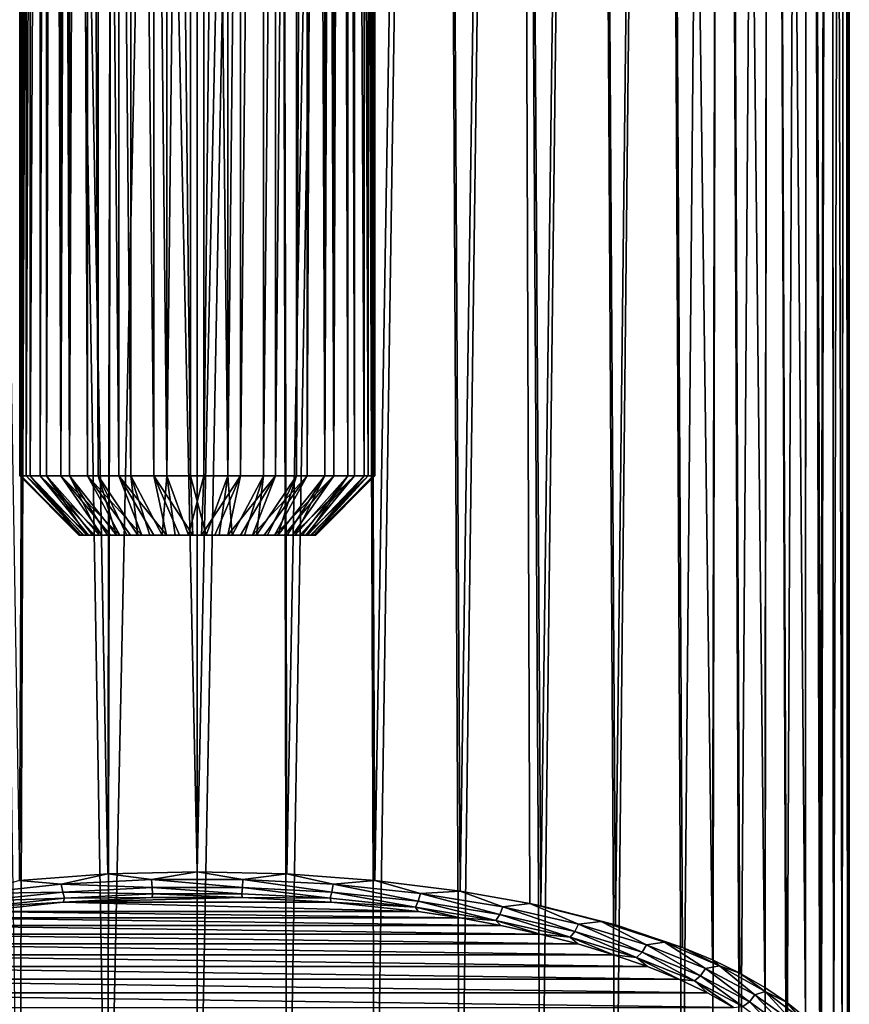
# Model space of a CAD drawing. Header units: metres. Extents: x -24 to 24, y -117 to 33.
# Tile 11 of 27: x -3 to 11, y -83 to -67. Entities that reach past the tile are written whole.
import ezdxf

# ---------------------------------------------------------------- set-up
doc = ezdxf.new("R2010")
doc.units = ezdxf.units.M
doc.layers.add('solid_ONO_BIDET_ASM_SW0002', color=7, linetype='CONTINUOUS')

msp = doc.modelspace()

# ---------------------------------------------------------------- linework, layer by layer
at = {"layer": 'solid_ONO_BIDET_ASM_SW0002'}
for points in [[(11, -85.017448, 40.299999), (11, -13.610658, 40.299999), (10.924685, -13.671184, 41.585194)], [(10.969909, -85.301308, 39.486919), (10.924693, -13.671177, 39.01487), (11, -13.610658, 40.299999)], [(10.969909, -85.301308, 39.486919), (11, -13.610658, 40.299999), (11, -85.017448, 40.299999)], [(10.879884, -84.4515, 41.921154), (10.924685, -13.671184, 41.585194), (10.690738, -13.854896, 42.890041)], [(10.730642, -85.86203, 37.880638), (10.690778, -13.854864, 37.710125), (10.924693, -13.671177, 39.01487)], [(10.879874, -85.583412, 38.678783), (10.730642, -85.86203, 37.880638), (10.924693, -13.671177, 39.01487)], [(10.969909, -85.301308, 39.486919), (10.879874, -85.583412, 38.678783), (10.924693, -13.671177, 39.01487)], [(10.879884, -84.4515, 41.921154), (10.969914, -84.733612, 41.112999), (10.924685, -13.671184, 41.585194)], [(10.969914, -84.733612, 41.112999), (11, -85.017448, 40.299999), (10.924685, -13.671184, 41.585194)], [(10.523469, -83.899467, 43.502594), (10.690738, -13.854896, 42.890041), (10.279709, -14.162541, 44.214882)], [(10.509892, -86.150887, 37.053131), (10.279792, -14.162481, 36.385334), (10.690778, -13.854864, 37.710125)], [(10.52345, -86.135452, 37.097347), (10.509892, -86.150887, 37.053131), (10.690778, -13.854864, 37.710125)], [(10.730642, -85.86203, 37.880638), (10.52345, -86.135452, 37.097347), (10.690778, -13.854864, 37.710125)], [(10.523469, -83.899467, 43.502594), (10.730656, -84.17289, 42.719303), (10.690738, -13.854896, 42.890041)], [(10.730656, -84.17289, 42.719303), (10.879884, -84.4515, 41.921154), (10.690738, -13.854896, 42.890041)], [(10.260004, -83.632851, 44.266399), (10.279709, -14.162541, 44.214882), (9.667273, -14.587455, 45.548222)], [(9.942326, -86.660347, 35.593605), (9.667439, -14.587345, 35.052082), (10.279792, -14.162481, 36.385334)], [(10.259981, -86.402061, 36.333542), (9.942326, -86.660347, 35.593605), (10.279792, -14.162481, 36.385334)], [(10.509892, -86.150887, 37.053131), (10.259981, -86.402061, 36.333542), (10.279792, -14.162481, 36.385334)], [(10.260004, -83.632851, 44.266399), (10.523469, -83.899467, 43.502594), (10.279709, -14.162541, 44.214882)], [(9.572971, -83.126038, 45.718323), (9.667273, -14.587455, 45.548222), (8.839536, -15.103397, 46.846882)], [(9.154564, -87.146355, 34.201317), (8.839739, -15.103278, 33.753395), (9.667439, -14.587345, 35.052082)], [(9.572934, -86.908882, 34.881611), (9.154564, -87.146355, 34.201317), (9.667439, -14.587345, 35.052082)], [(9.942326, -86.660347, 35.593605), (9.572934, -86.908882, 34.881611), (9.667439, -14.587345, 35.052082)], [(9.572971, -83.126038, 45.718323), (9.942352, -83.374565, 45.00634), (9.667273, -14.587455, 45.548222)], [(9.942352, -83.374565, 45.00634), (10.260004, -83.632851, 44.266399), (9.667273, -14.587455, 45.548222)], [(8.690371, -82.663376, 47.043697), (8.839536, -15.103397, 46.846882), (7.816018, -15.657582, 48.040073)], [(8.183105, -87.583519, 32.949028), (7.816203, -15.65749, 32.560116), (8.839739, -15.103278, 33.753395)], [(8.690221, -87.37159, 33.55611), (8.183105, -87.583519, 32.949028), (8.839739, -15.103278, 33.753395)], [(9.154564, -87.146355, 34.201317), (8.690221, -87.37159, 33.55611), (8.839739, -15.103278, 33.753395)], [(8.690371, -82.663376, 47.043697), (9.154634, -82.888573, 46.398579), (8.839536, -15.103397, 46.846882)], [(9.154634, -82.888573, 46.398579), (9.572971, -83.126038, 45.718323), (8.839536, -15.103397, 46.846882)], [(7.054421, -82.071167, 48.740089), (7.816018, -15.657582, 48.040073), (6.646261, -16.188799, 49.065155)], [(7.054305, -87.96376, 31.859812), (6.646466, -16.188715, 31.535), (7.816203, -15.65749, 32.560116)], [(8.183105, -87.583519, 32.949028), (7.054305, -87.96376, 31.859812), (7.816203, -15.65749, 32.560116)], [(7.054421, -82.071167, 48.740089), (8.183387, -82.451492, 47.650658), (7.816018, -15.657582, 48.040073)], [(8.183387, -82.451492, 47.650658), (8.690371, -82.663376, 47.043697), (7.816018, -15.657582, 48.040073)], [(5.795334, -81.753693, 49.649551), (6.646261, -16.188799, 49.065155), (5.380897, -16.652206, 49.894058)], [(5.795144, -88.281242, 30.950331), (5.38107, -16.652149, 30.706039), (6.646466, -16.188715, 31.535)], [(7.054305, -87.96376, 31.859812), (5.795144, -88.281242, 30.950331), (6.646466, -16.188715, 31.535)], [(5.795334, -81.753693, 49.649551), (7.054421, -82.071167, 48.740089), (6.646261, -16.188799, 49.065155)], [(4.434021, -81.503342, 50.366749), (5.380897, -16.652206, 49.894058), (4.063088, -17.02179, 50.52206)], [(4.433711, -88.531601, 30.233114), (4.063187, -17.021767, 30.077978), (5.38107, -16.652149, 30.706039)], [(5.795144, -88.281242, 30.950331), (4.433711, -88.531601, 30.233114), (5.38107, -16.652149, 30.706039)], [(4.434021, -81.503342, 50.366749), (5.611238, -81.714729, 49.761185), (5.380897, -16.652206, 49.894058)], [(5.611238, -81.714729, 49.761185), (5.795334, -81.753693, 49.649551), (5.380897, -16.652206, 49.894058)], [(-2.996949, -81.32283, 50.883869), (-2.717262, -17.287756, 50.959099), (-4.063025, -17.021805, 50.522079)], [(-2.997253, -88.712036, 29.716217), (-4.062732, -17.021873, 30.077805), (-2.716981, -17.2878, 29.640829)], [(2.997251, -81.322861, 50.883785), (4.063088, -17.02179, 50.52206), (2.717482, -17.287722, 50.959045)], [(2.99695, -88.712059, 29.716131), (2.717691, -17.287687, 29.641008), (4.063187, -17.021767, 30.077978)], [(4.433711, -88.531601, 30.233114), (2.99695, -88.712059, 29.716131), (4.063187, -17.021767, 30.077978)], [(2.997251, -81.322861, 50.883785), (4.434021, -81.503342, 50.366749), (4.063088, -17.02179, 50.52206)], [(-2.993171, -74.5, -23.497694), (-2.887073, -17.260208, -22.884642), (-2.993305, -17.242104, -23.499683)], [(-2.993171, -74.5, -23.497694), (-2.993305, -17.242104, -23.499683), (-2.970092, -17.246117, -24.122557)], [(-2.993171, -74.5, -23.497694), (-2.970092, -17.246117, -24.122557), (-2.969825, -74.5, -24.124432)], [(-2.885701, -74.5, -22.879801), (-2.887073, -17.260208, -22.884642), (-2.993171, -74.5, -23.497694)], [(-2.969825, -74.5, -24.124432), (-2.970092, -17.246117, -24.122557), (-2.818082, -17.271606, -24.728792)], [(-2.885701, -74.5, -22.879801), (-2.654549, -17.297497, -22.30237), (-2.887073, -17.260208, -22.884642)], [(2.885701, -74.5, -24.520199), (2.654549, -17.297497, -25.09763), (2.887073, -17.260208, -24.51536)], [(2.969825, -74.5, -23.27557), (2.970092, -17.246117, -23.277443), (2.818082, -17.271606, -22.671207)], [(2.885701, -74.5, -24.520199), (2.887073, -17.260208, -24.51536), (2.993171, -74.5, -23.902306)], [(2.993171, -74.5, -23.902306), (2.887073, -17.260208, -24.51536), (2.993305, -17.242104, -23.900316)], [(2.993171, -74.5, -23.902306), (2.970092, -17.246117, -23.277443), (2.969825, -74.5, -23.27557)], [(2.993171, -74.5, -23.902306), (2.993305, -17.242104, -23.900316), (2.970092, -17.246117, -23.277443)], [(-1.510898, -88.820938, 29.404259), (-2.997253, -88.712036, 29.716217), (-2.716981, -17.2878, 29.640829)], [(-2.996949, -81.32283, 50.883869), (-1.510665, -81.213951, 51.195774), (-2.717262, -17.287756, 50.959099)], [(-2.969825, -74.5, -24.124432), (-2.818082, -17.271606, -24.728792), (-2.816683, -74.5, -24.732616)], [(-2.652113, -74.5, -22.297752), (-2.654549, -17.297497, -22.30237), (-2.885701, -74.5, -22.879801)], [(-2.816683, -74.5, -24.732616), (-2.818082, -17.271606, -24.728792), (-2.542086, -17.314381, -25.293047)], [(-2.816683, -74.5, -24.732616), (-2.542086, -17.314381, -25.293047), (-2.540438, -74.5, -25.295673)], [(-1.510665, -81.213951, 51.195774), (-1.362606, -17.446871, 51.215286), (-2.717262, -17.287756, 50.959099)], [(-1.510898, -88.820938, 29.404259), (-2.716981, -17.2878, 29.640829), (-1.362427, -17.446884, 29.384691)], [(-2.652113, -74.5, -22.297752), (-2.493305, -17.321474, -22.031637), (-2.654549, -17.297497, -22.30237)], [(-2.302614, -74.5, -21.776991), (-2.493305, -17.321474, -22.031637), (-2.652113, -74.5, -22.297752)], [(-2.540438, -74.5, -25.295673), (-2.542086, -17.314381, -25.293047), (-2.360692, -17.340044, -25.551252)], [(-2.540438, -74.5, -25.295673), (-2.360692, -17.340044, -25.551252), (-2.153165, -74.5, -25.78899)], [(-2.302614, -74.5, -21.776991), (-2.304178, -17.347645, -21.778864), (-2.493305, -17.321474, -22.031637)], [(-2.153165, -74.5, -25.78899), (-2.360692, -17.340044, -25.551252), (-2.152915, -17.367065, -25.789248)], [(-2.302614, -74.5, -21.776991), (-2.089332, -17.374828, -21.547167), (-2.304178, -17.347645, -21.778864)], [(-1.85248, -74.5, -21.340271), (-2.089332, -17.374828, -21.547167), (-2.302614, -74.5, -21.776991)], [(-2.153165, -74.5, -25.78899), (-2.152915, -17.367065, -25.789248), (-1.921234, -17.394218, -26.004097)], [(-2.153165, -74.5, -25.78899), (-1.921234, -17.394218, -26.004097), (-1.671787, -74.5, -26.19101)], [(-1.85248, -74.5, -21.340271), (-1.851356, -17.401794, -21.33939), (-2.089332, -17.374828, -21.547167)], [(-1.671787, -74.5, -26.19101), (-1.921234, -17.394218, -26.004097), (-1.668493, -17.420279, -26.193216)], [(-1.321384, -74.5, -21.006685), (-1.851356, -17.401794, -21.33939), (-1.85248, -74.5, -21.340271)], [(-1.321384, -74.5, -21.006685), (-1.317968, -17.4503, -21.005013), (-1.851356, -17.401794, -21.33939)], [(-1.671787, -74.5, -26.19101), (-1.668493, -17.420279, -26.193216), (-1.117345, -74.5, -26.484159)], [(-1.117345, -74.5, -26.484159), (-1.668493, -17.420279, -26.193216), (-1.112396, -17.464609, -26.486139)], [(1.117345, -74.5, -20.91584), (1.668493, -17.420279, -21.206783), (1.112396, -17.464609, -20.91386)], [(1.671787, -74.5, -21.20899), (1.668493, -17.420279, -21.206783), (1.117345, -74.5, -20.91584)], [(1.321384, -74.5, -26.393314), (1.317968, -17.4503, -26.394987), (1.851356, -17.401796, -26.06061)], [(1.321384, -74.5, -26.393314), (1.851356, -17.401796, -26.06061), (1.85248, -74.5, -26.059729)], [(1.510897, -81.213959, 51.195744), (2.717482, -17.287722, 50.959045), (1.360824, -17.44701, 51.215519)], [(1.510665, -88.820946, 29.404226), (1.361019, -17.446995, 29.384506), (2.717691, -17.287687, 29.641008)], [(2.99695, -88.712059, 29.716131), (1.510665, -88.820946, 29.404226), (2.717691, -17.287687, 29.641008)], [(1.510897, -81.213959, 51.195744), (2.997251, -81.322861, 50.883785), (2.717482, -17.287722, 50.959045)], [(1.671787, -74.5, -21.20899), (1.921234, -17.394218, -21.395903), (1.668493, -17.420279, -21.206783)], [(2.153165, -74.5, -21.61101), (1.921234, -17.394218, -21.395903), (1.671787, -74.5, -21.20899)], [(1.85248, -74.5, -26.059729), (1.851356, -17.401796, -26.06061), (2.089332, -17.374828, -25.852833)], [(1.85248, -74.5, -26.059729), (2.089332, -17.374828, -25.852833), (2.302614, -74.5, -25.623011)], [(2.153165, -74.5, -21.61101), (2.152915, -17.367065, -21.610752), (1.921234, -17.394218, -21.395903)], [(2.302614, -74.5, -25.623011), (2.089332, -17.374828, -25.852833), (2.304178, -17.347645, -25.621136)], [(2.153165, -74.5, -21.61101), (2.360692, -17.340044, -21.848747), (2.152915, -17.367065, -21.610752)], [(2.540438, -74.5, -22.104326), (2.360692, -17.340044, -21.848747), (2.153165, -74.5, -21.61101)], [(2.302614, -74.5, -25.623011), (2.304178, -17.347645, -25.621136), (2.493305, -17.321474, -25.368362)], [(2.302614, -74.5, -25.623011), (2.493305, -17.321474, -25.368362), (2.652113, -74.5, -25.102247)], [(2.540438, -74.5, -22.104326), (2.542086, -17.314381, -22.106955), (2.360692, -17.340044, -21.848747)], [(2.652113, -74.5, -25.102247), (2.493305, -17.321474, -25.368362), (2.654549, -17.297497, -25.09763)], [(2.816683, -74.5, -22.667383), (2.542086, -17.314381, -22.106955), (2.540438, -74.5, -22.104326)], [(2.816683, -74.5, -22.667383), (2.818082, -17.271606, -22.671207), (2.542086, -17.314381, -22.106955)], [(2.652113, -74.5, -25.102247), (2.654549, -17.297497, -25.09763), (2.885701, -74.5, -24.520199)], [(2.969825, -74.5, -23.27557), (2.818082, -17.271606, -22.671207), (2.816683, -74.5, -22.667383)], [(-1.510898, -88.820938, 29.404259), (-1.362427, -17.446884, 29.384691), (-0.000428, -17.5, 29.299999)], [(-0.000111, -88.85733, 29.299999), (-1.510898, -88.820938, 29.404259), (-0.000428, -17.5, 29.299999)], [(-1.510665, -81.213951, 51.195774), (0.000111, -81.177559, 51.299999), (-1.362606, -17.446871, 51.215286)], [(0.000111, -81.177559, 51.299999), (-0.000438, -17.5, 51.299999), (-1.362606, -17.446871, 51.215286)], [(-0.732537, -74.5, -20.79081), (-1.317968, -17.4503, -21.005013), (-1.321384, -74.5, -21.006685)], [(-0.732537, -74.5, -20.79081), (-0.729468, -17.484791, -20.790039), (-1.317968, -17.4503, -21.005013)], [(-1.117345, -74.5, -26.484159), (-1.112396, -17.464609, -26.486139), (-0.514069, -74.5, -26.655628)], [(-0.514069, -74.5, -26.655628), (-1.112396, -17.464609, -26.486139), (-0.5105, -17.492552, -26.656246)], [(-0.732537, -74.5, -20.79081), (-0.111675, -74.5, -20.70208), (-0.729468, -17.484791, -20.790039)], [(-0.111675, -74.5, -20.70208), (-0.111675, -17.499643, -20.70208), (-0.729468, -17.484791, -20.790039)], [(-0.514069, -74.5, -26.655628), (-0.5105, -17.492552, -26.656246), (0.111675, -17.499643, -26.69792)], [(-0.514069, -74.5, -26.655628), (0.111675, -17.499643, -26.69792), (0.111675, -74.5, -26.69792)], [(0.514069, -74.5, -20.744373), (0.5105, -17.492552, -20.743753), (-0.111675, -17.499643, -20.70208)], [(0.514069, -74.5, -20.744373), (-0.111675, -17.499643, -20.70208), (-0.111675, -74.5, -20.70208)], [(0.000111, -81.177559, 51.299999), (1.360824, -17.44701, 51.215519), (-0.000438, -17.5, 51.299999)], [(-0.000111, -88.85733, 29.299999), (-0.000428, -17.5, 29.299999), (1.361019, -17.446995, 29.384506)], [(1.510665, -88.820946, 29.404226), (-0.000111, -88.85733, 29.299999), (1.361019, -17.446995, 29.384506)], [(0.000111, -81.177559, 51.299999), (1.510897, -81.213959, 51.195744), (1.360824, -17.44701, 51.215519)], [(0.111675, -74.5, -26.69792), (0.111675, -17.499643, -26.69792), (0.729468, -17.484791, -26.609962)], [(0.111675, -74.5, -26.69792), (0.729468, -17.484791, -26.609962), (0.732537, -74.5, -26.60919)], [(0.514069, -74.5, -20.744373), (1.112396, -17.464609, -20.91386), (0.5105, -17.492552, -20.743753)], [(1.117345, -74.5, -20.91584), (1.112396, -17.464609, -20.91386), (0.514069, -74.5, -20.744373)], [(0.732537, -74.5, -26.60919), (0.729468, -17.484791, -26.609962), (1.317968, -17.4503, -26.394987)], [(0.732537, -74.5, -26.60919), (1.317968, -17.4503, -26.394987), (1.321384, -74.5, -26.393314)], [(-2.993171, -74.5, -23.497694), (-1.998605, -75.5, -23.77445), (-1.994375, -75.5, -23.550215)], [(-2.993171, -74.5, -23.497694), (-2.969825, -74.5, -24.124432), (-1.998605, -75.5, -23.77445)], [(-2.993171, -74.5, -23.497694), (-1.994375, -75.5, -23.550215), (-1.965066, -75.5, -23.327866)], [(-2.885701, -74.5, -22.879801), (-2.993171, -74.5, -23.497694), (-1.965066, -75.5, -23.327866)], [(-2.969825, -74.5, -24.124432), (-1.977704, -75.5, -23.997747), (-1.998605, -75.5, -23.77445)], [(-2.969825, -74.5, -24.124432), (-2.816683, -74.5, -24.732616), (-1.977704, -75.5, -23.997747)], [(-2.885701, -74.5, -22.879801), (-1.965066, -75.5, -23.327866), (-1.911046, -75.5, -23.110193)], [(-2.885701, -74.5, -22.879801), (-1.911046, -75.5, -23.110193), (-1.832995, -75.5, -22.899939)], [(-2.652113, -74.5, -22.297752), (-2.885701, -74.5, -22.879801), (-1.832995, -75.5, -22.899939)], [(-2.816683, -74.5, -24.732616), (-1.861869, -75.5, -24.430349), (-1.931934, -75.5, -24.2173)], [(-2.816683, -74.5, -24.732616), (-2.540438, -74.5, -25.295673), (-1.861869, -75.5, -24.430349)], [(-2.816683, -74.5, -24.732616), (-1.931934, -75.5, -24.2173), (-1.977704, -75.5, -23.997747)], [(-2.652113, -74.5, -22.297752), (-1.832995, -75.5, -22.899939), (-1.731895, -75.5, -22.699743)], [(-2.652113, -74.5, -22.297752), (-1.731895, -75.5, -22.699743), (-1.609014, -75.5, -22.512123)], [(-2.302614, -74.5, -21.776991), (-2.652113, -74.5, -22.297752), (-1.609014, -75.5, -22.512123)], [(-2.540438, -74.5, -25.295673), (-1.652678, -75.5, -24.826336), (-1.768392, -75.5, -24.634216)], [(-2.540438, -74.5, -25.295673), (-2.153165, -74.5, -25.78899), (-1.652678, -75.5, -24.826336)], [(-2.540438, -74.5, -25.295673), (-1.768392, -75.5, -24.634216), (-1.861869, -75.5, -24.430349)], [(-2.302614, -74.5, -21.776991), (-1.609014, -75.5, -22.512123), (-1.4659, -75.5, -22.339441)], [(-2.302614, -74.5, -21.776991), (-1.4659, -75.5, -22.339441), (-1.30435, -75.5, -22.183868)], [(-1.85248, -74.5, -21.340271), (-2.302614, -74.5, -21.776991), (-1.30435, -75.5, -22.183868)], [(-2.153165, -74.5, -25.78899), (-1.360614, -75.5, -25.165848), (-1.51618, -75.5, -25.004292)], [(-2.153165, -74.5, -25.78899), (-1.671787, -74.5, -26.19101), (-1.360614, -75.5, -25.165848)], [(-2.153165, -74.5, -25.78899), (-1.51618, -75.5, -25.004292), (-1.652678, -75.5, -24.826336)], [(-1.85248, -74.5, -21.340271), (-1.30435, -75.5, -22.183868), (-1.126395, -75.5, -22.047359)], [(-1.85248, -74.5, -21.340271), (-1.126395, -75.5, -22.047359), (-0.934273, -75.5, -21.931633)], [(-1.321384, -74.5, -21.006685), (-1.85248, -74.5, -21.340271), (-0.934273, -75.5, -21.931633)], [(-1.671787, -74.5, -26.19101), (-1.00032, -75.5, -25.431862), (-1.187937, -75.5, -25.308971)], [(-1.671787, -74.5, -26.19101), (-1.117345, -74.5, -26.484159), (-1.00032, -75.5, -25.431862)], [(-1.671787, -74.5, -26.19101), (-1.187937, -75.5, -25.308971), (-1.360614, -75.5, -25.165848)], [(-1.321384, -74.5, -21.006685), (-0.934273, -75.5, -21.931633), (-0.7304, -75.5, -21.838142)], [(-1.321384, -74.5, -21.006685), (-0.7304, -75.5, -21.838142), (-0.517339, -75.5, -21.768068)], [(-0.732537, -74.5, -20.79081), (-1.321384, -74.5, -21.006685), (-0.517339, -75.5, -21.768068)], [(-1.117345, -74.5, -26.484159), (-0.589857, -75.5, -25.611036), (-0.800121, -75.5, -25.532976)], [(-1.117345, -74.5, -26.484159), (-0.514069, -74.5, -26.655628), (-0.589857, -75.5, -25.611036)], [(-1.117345, -74.5, -26.484159), (-0.800121, -75.5, -25.532976), (-1.00032, -75.5, -25.431862)], [(-0.732537, -74.5, -20.79081), (-0.517339, -75.5, -21.768068), (-0.29777, -75.5, -21.722292)], [(-0.732537, -74.5, -20.79081), (-0.29777, -75.5, -21.722292), (-0.07445, -75.5, -21.701385)], [(-0.732537, -74.5, -20.79081), (-0.07445, -75.5, -21.701385), (-0.111675, -74.5, -20.70208)], [(-0.514069, -74.5, -26.655628), (-0.372173, -75.5, -25.665066), (-0.589857, -75.5, -25.611036)], [(-0.514069, -74.5, -26.655628), (-0.149807, -75.5, -25.694382), (-0.372173, -75.5, -25.665066)], [(-0.514069, -74.5, -26.655628), (0.111675, -74.5, -26.69792), (-0.149807, -75.5, -25.694382)], [(0.111675, -74.5, -26.69792), (0.07445, -75.5, -25.698614), (-0.149807, -75.5, -25.694382)], [(-0.111675, -74.5, -20.70208), (-0.07445, -75.5, -21.701385), (0.149807, -75.5, -21.705618)], [(0.514069, -74.5, -20.744373), (-0.111675, -74.5, -20.70208), (0.149807, -75.5, -21.705618)], [(0.732537, -74.5, -26.60919), (0.29777, -75.5, -25.67771), (0.07445, -75.5, -25.698614)], [(0.111675, -74.5, -26.69792), (0.732537, -74.5, -26.60919), (0.07445, -75.5, -25.698614)], [(0.514069, -74.5, -20.744373), (0.149807, -75.5, -21.705618), (0.372173, -75.5, -21.734934)], [(0.732537, -74.5, -26.60919), (0.517339, -75.5, -25.631931), (0.29777, -75.5, -25.67771)], [(0.514069, -74.5, -20.744373), (0.372173, -75.5, -21.734934), (0.589857, -75.5, -21.788963)], [(1.117345, -74.5, -20.91584), (0.514069, -74.5, -20.744373), (0.589857, -75.5, -21.788963)], [(1.321384, -74.5, -26.393314), (0.7304, -75.5, -25.561857), (0.517339, -75.5, -25.631931)], [(0.732537, -74.5, -26.60919), (1.321384, -74.5, -26.393314), (0.517339, -75.5, -25.631931)], [(1.117345, -74.5, -20.91584), (0.589857, -75.5, -21.788963), (0.800121, -75.5, -21.867025)], [(1.321384, -74.5, -26.393314), (0.934273, -75.5, -25.468369), (0.7304, -75.5, -25.561857)], [(1.117345, -74.5, -20.91584), (0.800121, -75.5, -21.867025), (1.00032, -75.5, -21.968138)], [(1.85248, -74.5, -26.059729), (1.126395, -75.5, -25.35264), (0.934273, -75.5, -25.468369)], [(1.321384, -74.5, -26.393314), (1.85248, -74.5, -26.059729), (0.934273, -75.5, -25.468369)], [(1.671787, -74.5, -21.20899), (1.00032, -75.5, -21.968138), (1.187937, -75.5, -22.091028)], [(1.671787, -74.5, -21.20899), (1.117345, -74.5, -20.91584), (1.00032, -75.5, -21.968138)], [(1.85248, -74.5, -26.059729), (1.30435, -75.5, -25.216131), (1.126395, -75.5, -25.35264)], [(1.671787, -74.5, -21.20899), (1.187937, -75.5, -22.091028), (1.360614, -75.5, -22.234152)], [(2.302614, -74.5, -25.623011), (1.4659, -75.5, -25.060558), (1.30435, -75.5, -25.216131)], [(1.85248, -74.5, -26.059729), (2.302614, -74.5, -25.623011), (1.30435, -75.5, -25.216131)], [(2.153165, -74.5, -21.61101), (1.360614, -75.5, -22.234152), (1.51618, -75.5, -22.395708)], [(2.153165, -74.5, -21.61101), (1.671787, -74.5, -21.20899), (1.360614, -75.5, -22.234152)], [(2.302614, -74.5, -25.623011), (1.609014, -75.5, -24.887877), (1.4659, -75.5, -25.060558)], [(2.153165, -74.5, -21.61101), (1.51618, -75.5, -22.395708), (1.652678, -75.5, -22.573666)], [(2.652113, -74.5, -25.102247), (1.731895, -75.5, -24.700258), (1.609014, -75.5, -24.887877)], [(2.302614, -74.5, -25.623011), (2.652113, -74.5, -25.102247), (1.609014, -75.5, -24.887877)], [(2.540438, -74.5, -22.104326), (1.652678, -75.5, -22.573666), (1.768392, -75.5, -22.765783)], [(2.540438, -74.5, -22.104326), (2.153165, -74.5, -21.61101), (1.652678, -75.5, -22.573666)], [(2.652113, -74.5, -25.102247), (1.832995, -75.5, -24.500061), (1.731895, -75.5, -24.700258)], [(2.540438, -74.5, -22.104326), (1.768392, -75.5, -22.765783), (1.861869, -75.5, -22.96965)], [(2.885701, -74.5, -24.520199), (1.911046, -75.5, -24.289806), (1.832995, -75.5, -24.500061)], [(2.652113, -74.5, -25.102247), (2.885701, -74.5, -24.520199), (1.832995, -75.5, -24.500061)], [(2.816683, -74.5, -22.667383), (1.861869, -75.5, -22.96965), (1.931934, -75.5, -23.182699)], [(2.816683, -74.5, -22.667383), (2.540438, -74.5, -22.104326), (1.861869, -75.5, -22.96965)], [(2.885701, -74.5, -24.520199), (1.965066, -75.5, -24.072134), (1.911046, -75.5, -24.289806)], [(2.816683, -74.5, -22.667383), (1.931934, -75.5, -23.182699), (1.977704, -75.5, -23.402252)], [(2.993171, -74.5, -23.902306), (1.994375, -75.5, -23.849785), (1.965066, -75.5, -24.072134)], [(2.885701, -74.5, -24.520199), (2.993171, -74.5, -23.902306), (1.965066, -75.5, -24.072134)], [(2.969825, -74.5, -23.27557), (1.977704, -75.5, -23.402252), (1.998605, -75.5, -23.625551)], [(2.969825, -74.5, -23.27557), (2.816683, -74.5, -22.667383), (1.977704, -75.5, -23.402252)], [(2.993171, -74.5, -23.902306), (1.998605, -75.5, -23.625551), (1.994375, -75.5, -23.849785)], [(2.993171, -74.5, -23.902306), (2.969825, -74.5, -23.27557), (1.998605, -75.5, -23.625551)], [(-1.994375, -75.5, -23.550215), (-1.998605, -75.5, -23.77445), (-1.977704, -75.5, -23.997747)], [(-1.994375, -75.5, -23.550215), (-1.977704, -75.5, -23.997747), (-1.931934, -75.5, -24.2173)], [(-1.965066, -75.5, -23.327866), (-1.994375, -75.5, -23.550215), (-1.931934, -75.5, -24.2173)], [(-1.965066, -75.5, -23.327866), (-1.931934, -75.5, -24.2173), (-1.861869, -75.5, -24.430349)], [(-1.911046, -75.5, -23.110193), (-1.965066, -75.5, -23.327866), (-1.861869, -75.5, -24.430349)], [(-1.911046, -75.5, -23.110193), (-1.861869, -75.5, -24.430349), (-1.768392, -75.5, -24.634216)], [(-1.832995, -75.5, -22.899939), (-1.911046, -75.5, -23.110193), (-1.768392, -75.5, -24.634216)], [(-1.832995, -75.5, -22.899939), (-1.768392, -75.5, -24.634216), (-1.652678, -75.5, -24.826336)], [(-1.731895, -75.5, -22.699743), (-1.832995, -75.5, -22.899939), (-1.652678, -75.5, -24.826336)], [(-1.731895, -75.5, -22.699743), (-1.652678, -75.5, -24.826336), (-1.51618, -75.5, -25.004292)], [(-1.609014, -75.5, -22.512123), (-1.731895, -75.5, -22.699743), (-1.51618, -75.5, -25.004292)], [(-1.609014, -75.5, -22.512123), (-1.51618, -75.5, -25.004292), (-1.360614, -75.5, -25.165848)], [(-1.4659, -75.5, -22.339441), (-1.609014, -75.5, -22.512123), (-1.360614, -75.5, -25.165848)], [(-1.4659, -75.5, -22.339441), (-1.360614, -75.5, -25.165848), (-1.187937, -75.5, -25.308971)], [(-1.30435, -75.5, -22.183868), (-1.4659, -75.5, -22.339441), (-1.187937, -75.5, -25.308971)], [(-1.30435, -75.5, -22.183868), (-1.187937, -75.5, -25.308971), (-1.00032, -75.5, -25.431862)], [(-1.126395, -75.5, -22.047359), (-1.30435, -75.5, -22.183868), (-1.00032, -75.5, -25.431862)], [(-1.126395, -75.5, -22.047359), (-1.00032, -75.5, -25.431862), (-0.800121, -75.5, -25.532976)], [(-0.934273, -75.5, -21.931633), (-1.126395, -75.5, -22.047359), (-0.800121, -75.5, -25.532976)], [(-0.934273, -75.5, -21.931633), (-0.800121, -75.5, -25.532976), (-0.589857, -75.5, -25.611036)], [(-0.7304, -75.5, -21.838142), (-0.934273, -75.5, -21.931633), (-0.589857, -75.5, -25.611036)], [(-0.7304, -75.5, -21.838142), (-0.589857, -75.5, -25.611036), (-0.372173, -75.5, -25.665066)], [(-0.517339, -75.5, -21.768068), (-0.7304, -75.5, -21.838142), (-0.372173, -75.5, -25.665066)], [(-0.517339, -75.5, -21.768068), (-0.372173, -75.5, -25.665066), (-0.149807, -75.5, -25.694382)], [(-0.29777, -75.5, -21.722292), (-0.517339, -75.5, -21.768068), (-0.149807, -75.5, -25.694382)], [(-0.29777, -75.5, -21.722292), (-0.149807, -75.5, -25.694382), (0.07445, -75.5, -25.698614)], [(-0.07445, -75.5, -21.701385), (-0.29777, -75.5, -21.722292), (0.07445, -75.5, -25.698614)], [(0.29777, -75.5, -25.67771), (-0.07445, -75.5, -21.701385), (0.07445, -75.5, -25.698614)], [(0.29777, -75.5, -25.67771), (0.149807, -75.5, -21.705618), (-0.07445, -75.5, -21.701385)], [(0.517339, -75.5, -25.631931), (0.372173, -75.5, -21.734934), (0.149807, -75.5, -21.705618)], [(0.29777, -75.5, -25.67771), (0.517339, -75.5, -25.631931), (0.149807, -75.5, -21.705618)], [(0.7304, -75.5, -25.561857), (0.589857, -75.5, -21.788963), (0.372173, -75.5, -21.734934)], [(0.517339, -75.5, -25.631931), (0.7304, -75.5, -25.561857), (0.372173, -75.5, -21.734934)], [(0.934273, -75.5, -25.468369), (0.800121, -75.5, -21.867025), (0.589857, -75.5, -21.788963)], [(0.7304, -75.5, -25.561857), (0.934273, -75.5, -25.468369), (0.589857, -75.5, -21.788963)], [(1.126395, -75.5, -25.35264), (1.00032, -75.5, -21.968138), (0.800121, -75.5, -21.867025)], [(0.934273, -75.5, -25.468369), (1.126395, -75.5, -25.35264), (0.800121, -75.5, -21.867025)], [(1.30435, -75.5, -25.216131), (1.187937, -75.5, -22.091028), (1.00032, -75.5, -21.968138)], [(1.126395, -75.5, -25.35264), (1.30435, -75.5, -25.216131), (1.00032, -75.5, -21.968138)], [(1.4659, -75.5, -25.060558), (1.360614, -75.5, -22.234152), (1.187937, -75.5, -22.091028)], [(1.30435, -75.5, -25.216131), (1.4659, -75.5, -25.060558), (1.187937, -75.5, -22.091028)], [(1.609014, -75.5, -24.887877), (1.51618, -75.5, -22.395708), (1.360614, -75.5, -22.234152)], [(1.4659, -75.5, -25.060558), (1.609014, -75.5, -24.887877), (1.360614, -75.5, -22.234152)], [(1.731895, -75.5, -24.700258), (1.652678, -75.5, -22.573666), (1.51618, -75.5, -22.395708)], [(1.609014, -75.5, -24.887877), (1.731895, -75.5, -24.700258), (1.51618, -75.5, -22.395708)], [(1.832995, -75.5, -24.500061), (1.768392, -75.5, -22.765783), (1.652678, -75.5, -22.573666)], [(1.731895, -75.5, -24.700258), (1.832995, -75.5, -24.500061), (1.652678, -75.5, -22.573666)], [(1.911046, -75.5, -24.289806), (1.861869, -75.5, -22.96965), (1.768392, -75.5, -22.765783)], [(1.832995, -75.5, -24.500061), (1.911046, -75.5, -24.289806), (1.768392, -75.5, -22.765783)], [(1.965066, -75.5, -24.072134), (1.931934, -75.5, -23.182699), (1.861869, -75.5, -22.96965)], [(1.911046, -75.5, -24.289806), (1.965066, -75.5, -24.072134), (1.861869, -75.5, -22.96965)], [(1.994375, -75.5, -23.849785), (1.977704, -75.5, -23.402252), (1.931934, -75.5, -23.182699)], [(1.965066, -75.5, -24.072134), (1.994375, -75.5, -23.849785), (1.931934, -75.5, -23.182699)], [(1.994375, -75.5, -23.849785), (1.998605, -75.5, -23.625551), (1.977704, -75.5, -23.402252)], [(-3.764819, -81.541435, 50.615189), (-2.293007, -81.386635, 51.040493), (-2.996949, -81.32283, 50.883869)], [(-2.293007, -81.386635, 51.040493), (-1.510665, -81.213951, 51.195774), (-2.996949, -81.32283, 50.883869)], [(-2.293007, -81.386635, 51.040493), (-0.769989, -81.30806, 51.256386), (-1.510665, -81.213951, 51.195774)], [(-0.762135, -81.442284, 51.193947), (-0.769989, -81.30806, 51.256386), (-2.293007, -81.386635, 51.040493)], [(-0.769989, -81.30806, 51.256386), (0.000111, -81.177559, 51.299999), (-1.510665, -81.213951, 51.195774)], [(-0.769989, -81.30806, 51.256386), (0.770413, -81.308067, 51.256355), (0.000111, -81.177559, 51.299999)], [(0.762555, -81.442291, 51.193916), (0.770413, -81.308067, 51.256355), (-0.769989, -81.30806, 51.256386)], [(0.762555, -81.442291, 51.193916), (-0.769989, -81.30806, 51.256386), (-0.762135, -81.442284, 51.193947)], [(0.770413, -81.308067, 51.256355), (1.510897, -81.213959, 51.195744), (0.000111, -81.177559, 51.299999)], [(2.270108, -81.520096, 50.980152), (0.770413, -81.308067, 51.256355), (0.762555, -81.442291, 51.193916)], [(0.770413, -81.308067, 51.256355), (2.29344, -81.386673, 51.040398), (1.510897, -81.213959, 51.195744)], [(2.270108, -81.520096, 50.980152), (2.29344, -81.386673, 51.040398), (0.770413, -81.308067, 51.256355)], [(2.29344, -81.386673, 51.040398), (2.997251, -81.322861, 50.883785), (1.510897, -81.213959, 51.195744)], [(2.29344, -81.386673, 51.040398), (3.765193, -81.541489, 50.615051), (2.997251, -81.322861, 50.883785)], [(3.765193, -81.541489, 50.615051), (4.434021, -81.503342, 50.366749), (2.997251, -81.322861, 50.883785)], [(-2.269679, -81.520065, 50.980244), (-2.293007, -81.386635, 51.040493), (-3.764819, -81.541435, 50.615189)], [(-0.762135, -81.442284, 51.193947), (-2.293007, -81.386635, 51.040493), (-2.269679, -81.520065, 50.980244)], [(-0.762135, -81.442284, 51.193947), (-2.269679, -81.520065, 50.980244), (-0.752443, -81.546448, 51.094494)], [(-0.762135, -81.442284, 51.193947), (-0.752443, -81.546448, 51.094494), (0.752857, -81.546463, 51.094463)], [(0.762555, -81.442291, 51.193916), (-0.762135, -81.442284, 51.193947), (0.752857, -81.546463, 51.094463)], [(0.762555, -81.442291, 51.193916), (0.752857, -81.546463, 51.094463), (2.241309, -81.623276, 50.883408)], [(2.270108, -81.520096, 50.980152), (0.762555, -81.442291, 51.193916), (2.241309, -81.623276, 50.883408)], [(3.727067, -81.673355, 50.559074), (2.29344, -81.386673, 51.040398), (2.270108, -81.520096, 50.980152)], [(3.727067, -81.673355, 50.559074), (3.765193, -81.541489, 50.615051), (2.29344, -81.386673, 51.040398)], [(-2.269679, -81.520065, 50.980244), (-3.764819, -81.541435, 50.615189), (-3.726697, -81.673309, 50.559212)], [(-2.269679, -81.520065, 50.980244), (-3.726697, -81.673309, 50.559212), (-2.240886, -81.623245, 50.883499)], [(-3.726697, -81.673309, 50.559212), (-3.679645, -81.774567, 50.467735), (-2.240886, -81.623245, 50.883499)], [(-2.240886, -81.623245, 50.883499), (-3.679645, -81.774567, 50.467735), (-2.262022, -81.689728, 50.758553)], [(-2.269679, -81.520065, 50.980244), (-2.240886, -81.623245, 50.883499), (-0.752443, -81.546448, 51.094494)], [(-2.262022, -81.689728, 50.758553), (2.261779, -81.689705, 50.758602), (0.75824, -81.610359, 50.976612)], [(-2.262022, -81.689728, 50.758553), (0.75824, -81.610359, 50.976612), (-0.758475, -81.610367, 50.976597)], [(-2.240886, -81.623245, 50.883499), (-2.262022, -81.689728, 50.758553), (-0.758475, -81.610367, 50.976597)], [(-0.752443, -81.546448, 51.094494), (-2.240886, -81.623245, 50.883499), (-0.758475, -81.610367, 50.976597)], [(-0.752443, -81.546448, 51.094494), (-0.758475, -81.610367, 50.976597), (0.75824, -81.610359, 50.976612)], [(0.752857, -81.546463, 51.094463), (-0.752443, -81.546448, 51.094494), (0.75824, -81.610359, 50.976612)], [(2.241309, -81.623276, 50.883408), (0.752857, -81.546463, 51.094463), (0.75824, -81.610359, 50.976612)], [(2.241309, -81.623276, 50.883408), (0.75824, -81.610359, 50.976612), (2.261779, -81.689705, 50.758602)], [(2.270108, -81.520096, 50.980152), (2.241309, -81.623276, 50.883408), (3.680011, -81.77462, 50.467602)], [(3.680011, -81.77462, 50.467602), (2.241309, -81.623276, 50.883408), (2.261779, -81.689705, 50.758602)], [(3.727067, -81.673355, 50.559074), (2.270108, -81.520096, 50.980152), (3.680011, -81.77462, 50.467602)], [(5.102524, -81.897621, 49.942909), (3.765193, -81.541489, 50.615051), (3.727067, -81.673355, 50.559074)], [(3.765193, -81.541489, 50.615051), (5.154379, -81.76799, 49.992737), (4.434021, -81.503342, 50.366749)], [(5.102524, -81.897621, 49.942909), (5.154379, -81.76799, 49.992737), (3.765193, -81.541489, 50.615051)], [(5.154379, -81.76799, 49.992737), (5.611238, -81.714729, 49.761185), (4.434021, -81.503342, 50.366749)], [(-3.725706, -81.847832, 50.324154), (3.725455, -81.847801, 50.324245), (-2.262022, -81.689728, 50.758553)], [(-3.679645, -81.774567, 50.467735), (-3.725706, -81.847832, 50.324154), (-2.262022, -81.689728, 50.758553)], [(-2.262022, -81.689728, 50.758553), (3.725455, -81.847801, 50.324245), (2.261779, -81.689705, 50.758602)], [(3.680011, -81.77462, 50.467602), (2.261779, -81.689705, 50.758602), (3.725455, -81.847801, 50.324245)], [(3.727067, -81.673355, 50.559074), (3.680011, -81.77462, 50.467602), (5.038521, -81.996124, 49.85902)], [(3.680011, -81.77462, 50.467602), (3.725455, -81.847801, 50.324245), (4.433777, -81.955986, 50.027004)], [(5.038521, -81.996124, 49.85902), (3.680011, -81.77462, 50.467602), (4.433777, -81.955986, 50.027004)], [(5.102524, -81.897621, 49.942909), (3.727067, -81.673355, 50.559074), (5.038521, -81.996124, 49.85902)], [(6.369401, -82.18676, 49.148506), (5.154379, -81.76799, 49.992737), (5.102524, -81.897621, 49.942909)], [(5.154379, -81.76799, 49.992737), (6.433633, -82.059952, 49.190578), (5.611238, -81.714729, 49.761185)], [(6.369401, -82.18676, 49.148506), (6.433633, -82.059952, 49.190578), (5.154379, -81.76799, 49.992737)], [(6.811255, -82.01442, 48.937325), (5.795334, -81.753693, 49.649551), (5.611238, -81.714729, 49.761185)], [(6.433633, -82.059952, 49.190578), (6.811255, -82.01442, 48.937325), (5.611238, -81.714729, 49.761185)], [(6.811255, -82.01442, 48.937325), (7.054421, -82.071167, 48.740089), (5.795334, -81.753693, 49.649551)], [(-5.121763, -82.083282, 49.677258), (5.121546, -82.083237, 49.67738), (-4.433957, -81.956017, 50.02692)], [(-4.433957, -81.956017, 50.02692), (4.433777, -81.955986, 50.027004), (-3.725706, -81.847832, 50.324154)], [(-4.433957, -81.956017, 50.02692), (5.121546, -82.083237, 49.67738), (4.433777, -81.955986, 50.027004)], [(-3.725706, -81.847832, 50.324154), (4.433777, -81.955986, 50.027004), (3.725455, -81.847801, 50.324245)], [(5.038521, -81.996124, 49.85902), (4.433777, -81.955986, 50.027004), (5.121546, -82.083237, 49.67738)], [(5.102524, -81.897621, 49.942909), (5.038521, -81.996124, 49.85902), (6.290123, -82.281776, 49.074192)], [(5.038521, -81.996124, 49.85902), (5.121546, -82.083237, 49.67738), (5.785158, -82.229225, 49.276295)], [(6.290123, -82.281776, 49.074192), (5.038521, -81.996124, 49.85902), (5.785158, -82.229225, 49.276295)], [(6.369401, -82.18676, 49.148506), (5.102524, -81.897621, 49.942909), (6.290123, -82.281776, 49.074192)], [(-5.785353, -82.229271, 49.276165), (5.785158, -82.229225, 49.276295), (-5.121763, -82.083282, 49.677258)], [(-5.121763, -82.083282, 49.677258), (5.785158, -82.229225, 49.276295), (5.121546, -82.083237, 49.67738)], [(7.505089, -82.533455, 48.195972), (6.433633, -82.059952, 49.190578), (6.369401, -82.18676, 49.148506)], [(6.433633, -82.059952, 49.190578), (7.580152, -82.40995, 48.228966), (6.811255, -82.01442, 48.937325)], [(7.505089, -82.533455, 48.195972), (7.580152, -82.40995, 48.228966), (6.433633, -82.059952, 49.190578)], [(7.881604, -82.365662, 47.972286), (7.054421, -82.071167, 48.740089), (6.811255, -82.01442, 48.937325)], [(7.580152, -82.40995, 48.228966), (7.881604, -82.365662, 47.972286), (6.811255, -82.01442, 48.937325)], [(7.881604, -82.365662, 47.972286), (8.183387, -82.451492, 47.650658), (7.054421, -82.071167, 48.740089)], [(-6.421049, -82.393539, 48.824841), (6.420865, -82.393486, 48.824986), (-5.785353, -82.229271, 49.276165)], [(-5.785353, -82.229271, 49.276165), (6.420865, -82.393486, 48.824986), (5.785158, -82.229225, 49.276295)], [(6.290123, -82.281776, 49.074192), (5.785158, -82.229225, 49.276295), (6.420865, -82.393486, 48.824986)], [(6.369401, -82.18676, 49.148506), (6.290123, -82.281776, 49.074192), (7.412443, -82.62439, 48.132866)], [(6.290123, -82.281776, 49.074192), (6.420865, -82.393486, 48.824986), (7.024755, -82.575439, 48.325069)], [(7.412443, -82.62439, 48.132866), (6.290123, -82.281776, 49.074192), (7.024755, -82.575439, 48.325069)], [(7.505089, -82.533455, 48.195972), (6.369401, -82.18676, 49.148506), (7.412443, -82.62439, 48.132866)], [(-7.024946, -82.5755, 48.324902), (7.024755, -82.575439, 48.325069), (-6.421049, -82.393539, 48.824841)], [(-6.421049, -82.393539, 48.824841), (7.024755, -82.575439, 48.325069), (6.420865, -82.393486, 48.824986)], [(8.491524, -82.929688, 47.10733), (7.580152, -82.40995, 48.228966), (7.505089, -82.533455, 48.195972)], [(7.580152, -82.40995, 48.228966), (8.575765, -82.809868, 47.130199), (7.881604, -82.365662, 47.972286)], [(8.491524, -82.929688, 47.10733), (8.575765, -82.809868, 47.130199), (7.580152, -82.40995, 48.228966)], [(8.808531, -82.761253, 46.885426), (8.183387, -82.451492, 47.650658), (7.881604, -82.365662, 47.972286)], [(8.575765, -82.809868, 47.130199), (8.808531, -82.761253, 46.885426), (7.881604, -82.365662, 47.972286)], [(8.808531, -82.761253, 46.885426), (8.690371, -82.663376, 47.043697), (8.183387, -82.451492, 47.650658)], [(-7.593196, -82.774475, 47.778225), (7.593005, -82.774406, 47.778423), (-7.024946, -82.5755, 48.324902)], [(-7.024946, -82.5755, 48.324902), (7.593005, -82.774406, 47.778423), (7.024755, -82.575439, 48.325069)], [(7.412443, -82.62439, 48.132866), (7.024755, -82.575439, 48.325069), (7.593005, -82.774406, 47.778423)], [(7.505089, -82.533455, 48.195972), (7.412443, -82.62439, 48.132866), (8.387549, -83.016083, 47.056717)], [(7.412443, -82.62439, 48.132866), (7.593005, -82.774406, 47.778423), (8.121793, -82.989555, 47.187305)], [(8.387549, -83.016083, 47.056717), (7.412443, -82.62439, 48.132866), (8.121793, -82.989555, 47.187305)], [(8.491524, -82.929688, 47.10733), (7.505089, -82.533455, 48.195972), (8.387549, -83.016083, 47.056717)], [(8.808531, -82.761253, 46.885426), (9.154634, -82.888573, 46.398579), (8.690371, -82.663376, 47.043697)], [(-8.121985, -82.989639, 47.187073), (8.121793, -82.989555, 47.187305), (-7.593196, -82.774475, 47.778225)], [(-7.593196, -82.774475, 47.778225), (8.121793, -82.989555, 47.187305), (7.593005, -82.774406, 47.778423)], [(9.314795, -83.367134, 45.905472), (8.575765, -82.809868, 47.130199), (8.491524, -82.929688, 47.10733)], [(8.575765, -82.809868, 47.130199), (9.406517, -83.251282, 45.917423), (8.808531, -82.761253, 46.885426)], [(9.314795, -83.367134, 45.905472), (9.406517, -83.251282, 45.917423), (8.575765, -82.809868, 47.130199)], [(9.580429, -83.193649, 45.697418), (9.154634, -82.888573, 46.398579), (8.808531, -82.761253, 46.885426)], [(9.406517, -83.251282, 45.917423), (9.580429, -83.193649, 45.697418), (8.808531, -82.761253, 46.885426)], [(-8.607461, -83.219978, 46.554207), (8.607293, -83.219894, 46.554447), (-8.121985, -82.989639, 47.187073)], [(-8.121985, -82.989639, 47.187073), (8.607293, -83.219894, 46.554447), (8.121793, -82.989555, 47.187305)], [(8.387549, -83.016083, 47.056717), (8.121793, -82.989555, 47.187305), (8.607293, -83.219894, 46.554447)], [(8.491524, -82.929688, 47.10733), (8.387549, -83.016083, 47.056717), (9.201585, -83.448616, 45.868332)], [(9.314795, -83.367134, 45.905472), (8.491524, -82.929688, 47.10733), (9.201585, -83.448616, 45.868332)], [(9.580429, -83.193649, 45.697418), (9.572971, -83.126038, 45.718323), (9.154634, -82.888573, 46.398579)], [(8.387549, -83.016083, 47.056717), (8.607293, -83.219894, 46.554447), (9.045832, -83.464287, 45.882992)], [(9.201585, -83.448616, 45.868332), (8.387549, -83.016083, 47.056717), (9.045832, -83.464287, 45.882992)], [(9.580429, -83.193649, 45.697418), (9.942352, -83.374565, 45.00634), (9.572971, -83.126038, 45.718323)], [(-9.045984, -83.464378, 45.882736), (9.045832, -83.464287, 45.882992), (-8.607461, -83.219978, 46.554207)], [(-8.607461, -83.219978, 46.554207), (9.045832, -83.464287, 45.882992), (8.607293, -83.219894, 46.554447)], [(9.96454, -83.837357, 44.613544), (9.406517, -83.251282, 45.917423), (9.314795, -83.367134, 45.905472)], [(9.406517, -83.251282, 45.917423), (10.062047, -83.725685, 44.614002), (9.580429, -83.193649, 45.697418)], [(9.96454, -83.837357, 44.613544), (10.062047, -83.725685, 44.614002), (9.406517, -83.251282, 45.917423)], [(10.188656, -83.655296, 44.429047), (9.942352, -83.374565, 45.00634), (9.580429, -83.193649, 45.697418)], [(10.062047, -83.725685, 44.614002), (10.188656, -83.655296, 44.429047), (9.580429, -83.193649, 45.697418)], [(9.314795, -83.367134, 45.905472), (9.201585, -83.448616, 45.868332), (9.844192, -83.913673, 44.590595)], [(9.96454, -83.837357, 44.613544), (9.314795, -83.367134, 45.905472), (9.844192, -83.913673, 44.590595)], [(10.188656, -83.655296, 44.429047), (10.260004, -83.632851, 44.266399), (9.942352, -83.374565, 45.00634)]]:
    msp.add_3dface(points, dxfattribs=at)

doc.saveas('drawing.dxf')
